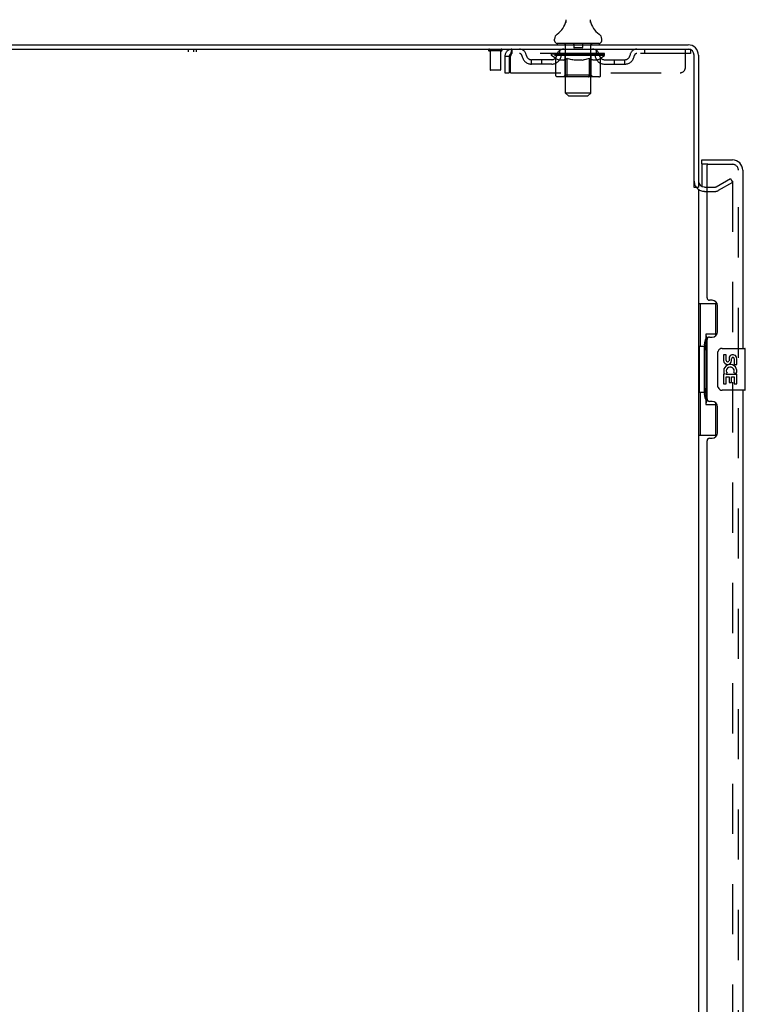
# Model space of a CAD drawing. Header units: inches. Extents: x 0 to 218, y 0 to 141.
# Tile 5 of 114: x 17 to 35, y 70 to 93. Entities that reach past the tile are written whole.
import ezdxf

# ---------------------------------------------------------------- set-up
doc = ezdxf.new("R2010")
doc.units = ezdxf.units.IN
doc.header["$LTSCALE"] = 11.987179
doc.header["$MEASUREMENT"] = 0
doc.linetypes.add('HIDDEN', pattern=[0.2, 0.1, -0.1])
doc.layers.get('0').update_dxf_attribs({"linetype": 'CONTINUOUS'})
for name, color, linetype in [('DEFAULT_2', 8, 'HIDDEN'), ('DOOR_ASSEMBLY', 7, 'CONTINUOUS'), ('WITNESSMARKS', 7, 'CONTINUOUS')]:
    doc.layers.add(name, color=color, linetype=linetype)

msp = doc.modelspace()

# ---------------------------------------------------------------- linework, layer by layer
at = {"color": 7, "linetype": 'Continuous'}
for p, q in [((30.373, 92.949), (30.372, 92.944)), ((30.967, 92.998), (30.968, 93.003)), ((30.967, 92.993), (30.967, 92.998)), ((30.967, 92.988), (30.967, 92.993)), ((30.967, 92.983), (30.967, 92.988)), ((30.968, 92.978), (30.967, 92.983)), ((30.968, 93.008), (30.969, 93.013)), ((30.968, 93.003), (30.968, 93.008)), ((30.968, 92.973), (30.968, 92.978)), ((30.969, 92.968), (30.968, 92.973)), ((30.969, 92.963), (30.969, 92.968)), ((30.97, 92.959), (30.969, 92.963)), ((30.97, 93.018), (30.971, 93.022)), ((30.971, 92.955), (30.97, 92.959)), ((30.11, 92.52), (30.11, 92.56)), ((30.173, 92.451), (30.173, 92.421)), ((31.173, 92.451), (30.173, 92.451)), ((31.173, 92.451), (31.173, 92.421)), ((31.235, 92.52), (31.235, 92.56)), ((33.444, 89.025), (33.548, 89.025))]:
    msp.add_line(p, q, dxfattribs=at)
at = {"color": 3, "linetype": 'Continuous'}
for p, q in [((9.6, 92.421), (33.301, 92.421)), ((9.638, 92.317), (33.301, 92.317)), ((33.444, 89.014), (33.444, 92.175)), ((33.548, 92.175), (33.548, 89.025)), ((33.548, 88.973), (33.548, 15.869)), ((33.69, 89.025), (33.752, 89.025))]:
    msp.add_line(p, q, dxfattribs=at)
at = {"color": 7, "linetype": 'Continuous'}
for points in [[(30.375, 93.022), (30.376, 93.018), (30.377, 93.013), (30.378, 93.008), (30.378, 93.003), (30.379, 92.998), (30.379, 92.993), (30.379, 92.988), (30.379, 92.983), (30.378, 92.978), (30.378, 92.973), (30.377, 92.968), (30.377, 92.963), (30.376, 92.958), (30.374, 92.954), (30.373, 92.949)], [(30.969, 93.013), (30.97, 93.018), (30.971, 93.022)]]:
    msp.add_lwpolyline(points, dxfattribs=at)
for centre, radius, start, end in [((29.875, 93.108), 0.523, 304.6624, 347.2389), ((31.471, 93.108), 0.523, 192.7611, 235.3376), ((30.254, 92.56), 0.144, 124.6624, 180), ((31.092, 92.56), 0.144, 360, 55.3376), ((30.179, 92.52), 0.069, 180, 265), ((31.166, 92.52), 0.069, 275, 360)]:
    msp.add_arc(centre, radius, start, end, dxfattribs=at)
at = {"color": 3, "linetype": 'Continuous'}
for centre, radius, start, end in [((33.301, 92.175), 0.246, 0, 90), ((33.301, 92.175), 0.142, 0, 90), ((33.69, 89.168), 0.142, 180, 270)]:
    msp.add_arc(centre, radius, start, end, dxfattribs=at)
at = {"layer": 'DEFAULT_2', "color": 8, "linetype": 'HIDDEN'}
for p, q in [((30.353, 92.451), (30.353, 92.421)), ((30.568, 92.441), (30.568, 92.361)), ((30.778, 92.441), (30.778, 92.361)), ((30.993, 92.451), (30.993, 92.421)), ((28.836, 92.274), (28.552, 92.274)), ((28.57, 92.274), (28.57, 91.827)), ((28.818, 92.274), (28.818, 91.827)), ((29.09, 92.317), (29.09, 92.213)), ((33.36, 92.213), (29.09, 92.213)), ((30.04, 92.167), (30.04, 92.213)), ((30.049, 92.207), (30.049, 92.213)), ((30.058, 92.203), (30.058, 92.207)), ((30.067, 92.203), (30.067, 92.207)), ((30.068, 92.203), (30.068, 92.207)), ((30.078, 92.207), (30.078, 92.213)), ((30.094, 92.203), (30.094, 92.207)), ((30.096, 92.203), (30.096, 92.207)), ((30.125, 92.207), (30.125, 92.213)), ((30.139, 92.203), (30.139, 92.207)), ((30.142, 92.203), (30.142, 92.207)), ((30.346, 92.206), (30.145, 92.206)), ((30.188, 92.207), (30.188, 92.213)), ((30.189, 92.203), (30.189, 92.206)), ((30.19, 92.203), (30.19, 92.206)), ((30.193, 92.203), (30.193, 92.206)), ((30.2, 92.203), (30.2, 92.207)), ((30.2, 92.203), (30.2, 92.206)), ((30.204, 92.203), (30.204, 92.207)), ((30.207, 92.203), (30.207, 92.207)), ((30.211, 92.203), (30.211, 92.206)), ((30.226, 92.203), (30.226, 92.206)), ((30.235, 92.213), (30.235, 92.317)), ((30.244, 92.203), (30.244, 92.209)), ((30.244, 92.203), (30.244, 92.206)), ((30.264, 92.203), (30.264, 92.206)), ((30.264, 92.203), (30.264, 92.206)), ((30.266, 92.207), (30.266, 92.213)), ((30.276, 92.203), (30.276, 92.207)), ((30.28, 92.203), (30.28, 92.207)), ((30.289, 92.203), (30.289, 92.206)), ((30.3, 92.203), (30.3, 92.211)), ((30.316, 92.203), (30.316, 92.206)), ((30.319, 92.203), (30.319, 92.206)), ((30.346, 92.203), (30.346, 92.206)), ((30.413, 92.206), (30.351, 92.206)), ((30.356, 92.207), (30.356, 92.213)), ((30.363, 92.203), (30.363, 92.207)), ((30.368, 92.203), (30.368, 92.207)), ((30.373, 91.27), (30.373, 92.421)), ((30.374, 92.203), (30.374, 92.212)), ((30.378, 92.203), (30.378, 92.206)), ((30.389, 92.203), (30.389, 92.206)), ((30.413, 92.203), (30.413, 92.206)), ((30.488, 92.206), (30.429, 92.206)), ((30.449, 92.203), (30.449, 92.206)), ((30.456, 92.207), (30.456, 92.213)), ((30.46, 92.203), (30.46, 92.207)), ((30.462, 92.203), (30.462, 92.213)), ((30.465, 92.203), (30.465, 92.207)), ((30.473, 92.203), (30.473, 92.207)), ((30.488, 92.203), (30.488, 92.206)), ((30.568, 92.206), (30.514, 92.206)), ((30.527, 92.203), (30.527, 92.206)), ((30.559, 92.206), (30.673, 92.213)), ((30.563, 92.207), (30.563, 92.213)), ((30.564, 92.213), (30.563, 92.213)), ((30.564, 92.207), (30.564, 92.213)), ((30.564, 92.203), (30.564, 92.207)), ((30.567, 92.203), (30.567, 92.207)), ((30.568, 92.203), (30.568, 92.206)), ((30.569, 92.203), (30.569, 92.207)), ((30.768, 92.351), (30.578, 92.351)), ((30.652, 92.206), (30.604, 92.206)), ((30.609, 92.203), (30.609, 92.206)), ((30.652, 92.203), (30.652, 92.206)), ((30.67, 92.207), (30.67, 92.207)), ((30.67, 92.203), (30.67, 92.207)), ((30.67, 92.203), (30.67, 92.207)), ((30.673, 92.207), (30.673, 92.213)), ((30.673, 92.213), (30.787, 92.206)), ((30.676, 92.203), (30.676, 92.207)), ((30.676, 92.203), (30.676, 92.207)), ((30.676, 92.207), (30.676, 92.207)), ((30.694, 92.203), (30.694, 92.206)), ((30.694, 92.206), (30.742, 92.206)), ((30.736, 92.203), (30.736, 92.206)), ((30.777, 92.203), (30.777, 92.207)), ((30.777, 92.203), (30.777, 92.206)), ((30.778, 92.206), (30.832, 92.206)), ((30.779, 92.203), (30.779, 92.207)), ((30.782, 92.207), (30.782, 92.213)), ((30.782, 92.213), (30.783, 92.213)), ((30.782, 92.203), (30.782, 92.207)), ((30.783, 92.207), (30.783, 92.213)), ((30.819, 92.203), (30.819, 92.206)), ((30.858, 92.203), (30.858, 92.206)), ((30.858, 92.206), (30.917, 92.206)), ((30.873, 92.203), (30.873, 92.207)), ((30.881, 92.203), (30.881, 92.207)), ((30.883, 92.203), (30.883, 92.213)), ((30.886, 92.203), (30.886, 92.207)), ((30.89, 92.207), (30.89, 92.213)), ((30.897, 92.203), (30.897, 92.206)), ((30.933, 92.203), (30.933, 92.206)), ((30.933, 92.206), (30.995, 92.206)), ((30.957, 92.203), (30.957, 92.206)), ((30.968, 92.203), (30.968, 92.206)), ((30.972, 92.203), (30.972, 92.212)), ((30.973, 91.27), (30.973, 92.421)), ((30.978, 92.203), (30.978, 92.207)), ((30.983, 92.203), (30.983, 92.207)), ((30.99, 92.207), (30.99, 92.213)), ((31, 92.203), (31, 92.206)), ((31, 92.206), (31.306, 92.206)), ((31.027, 92.203), (31.027, 92.206)), ((31.03, 92.203), (31.03, 92.206)), ((31.046, 92.203), (31.046, 92.211)), ((31.057, 92.203), (31.057, 92.206)), ((31.066, 92.203), (31.066, 92.207)), ((31.07, 92.203), (31.07, 92.207)), ((31.08, 92.207), (31.08, 92.213)), ((31.081, 92.203), (31.081, 92.206)), ((31.082, 92.203), (31.082, 92.206)), ((31.102, 92.203), (31.102, 92.209)), ((31.102, 92.203), (31.102, 92.206)), ((31.11, 92.213), (31.11, 92.317)), ((31.12, 92.203), (31.12, 92.206)), ((31.135, 92.203), (31.135, 92.206)), ((31.139, 92.203), (31.139, 92.207)), ((31.142, 92.203), (31.142, 92.207)), ((31.146, 92.203), (31.146, 92.207)), ((31.146, 92.203), (31.146, 92.206)), ((31.153, 92.203), (31.153, 92.206)), ((31.156, 92.203), (31.156, 92.206)), ((31.157, 92.203), (31.157, 92.206)), ((31.158, 92.207), (31.158, 92.213)), ((31.185, 92.21), (31.305, 92.211)), ((31.185, 92.206), (31.185, 92.21)), ((31.204, 92.203), (31.204, 92.207)), ((31.207, 92.203), (31.207, 92.207)), ((31.221, 92.207), (31.221, 92.213)), ((31.25, 92.203), (31.25, 92.207)), ((31.252, 92.203), (31.252, 92.207)), ((31.268, 92.207), (31.268, 92.213)), ((31.278, 92.203), (31.278, 92.207)), ((31.279, 92.203), (31.279, 92.207)), ((31.288, 92.203), (31.288, 92.207)), ((31.297, 92.207), (31.297, 92.213)), ((31.305, 92.206), (31.305, 92.211)), ((31.306, 92.167), (31.306, 92.207)), ((32.26, 92.317), (32.26, 92.213)), ((33.235, 91.88), (33.235, 92.317)), ((33.301, 92.317), (33.36, 92.317)), ((33.36, 92.317), (33.36, 92.213)), ((28.923, 92.15), (28.923, 91.755)), ((28.923, 92.15), (29.027, 92.15)), ((29.027, 92.15), (29.027, 91.755)), ((29.057, 91.755), (29.057, 92.15)), ((29.558, 91.962), (29.558, 92.066)), ((30.041, 92.066), (29.558, 92.066)), ((29.808, 91.962), (29.808, 92.066)), ((30.139, 92.097), (30.04, 92.167)), ((31.306, 92.167), (30.04, 92.167)), ((30.058, 92.203), (31.288, 92.203)), ((30.139, 91.692), (30.139, 92.097)), ((30.139, 92.097), (30.153, 92.088)), ((30.167, 92.079), (30.153, 92.088)), ((30.18, 92.072), (30.167, 92.079)), ((30.194, 92.065), (30.18, 92.072)), ((30.207, 92.06), (30.194, 92.065)), ((30.221, 92.055), (30.207, 92.06)), ((30.324, 92.055), (30.221, 92.055)), ((30.324, 92.055), (30.338, 92.06)), ((30.352, 92.065), (30.338, 92.06)), ((30.365, 92.072), (30.351, 92.065)), ((30.36, 91.695), (30.36, 92.164)), ((30.379, 92.08), (30.365, 92.072)), ((30.393, 92.088), (30.379, 92.079)), ((30.407, 92.097), (30.392, 92.088)), ((30.407, 91.692), (30.407, 92.097)), ((30.407, 92.097), (30.435, 92.088)), ((30.464, 92.079), (30.435, 92.088)), ((30.492, 92.072), (30.463, 92.079)), ((30.519, 92.065), (30.491, 92.072)), ((30.547, 92.06), (30.519, 92.065)), ((30.574, 92.055), (30.546, 92.06)), ((30.772, 92.055), (30.574, 92.055)), ((30.772, 92.055), (30.8, 92.06)), ((30.828, 92.065), (30.8, 92.06)), ((30.856, 92.072), (30.828, 92.065)), ((30.884, 92.08), (30.856, 92.072)), ((30.913, 92.089), (30.884, 92.08)), ((30.942, 92.098), (30.913, 92.088)), ((30.942, 91.692), (30.942, 92.098)), ((30.942, 92.098), (30.957, 92.088)), ((30.971, 92.08), (30.957, 92.088)), ((30.986, 92.072), (30.971, 92.08)), ((30.986, 91.695), (30.986, 92.164)), ((31, 92.065), (30.986, 92.072)), ((31.014, 92.06), (31, 92.065)), ((31.028, 92.055), (31.014, 92.06)), ((31.122, 92.055), (31.028, 92.055)), ((31.122, 92.055), (31.137, 92.06)), ((31.151, 92.065), (31.136, 92.06)), ((31.165, 92.072), (31.151, 92.065)), ((31.18, 92.08), (31.165, 92.072)), ((31.195, 92.089), (31.18, 92.08)), ((31.209, 92.099), (31.194, 92.089)), ((31.209, 92.099), (31.306, 92.167)), ((31.209, 91.692), (31.209, 92.099)), ((31.305, 92.066), (31.788, 92.066)), ((31.538, 91.962), (31.538, 92.066)), ((31.788, 91.962), (31.788, 92.066)), ((28.808, 91.817), (28.58, 91.817)), ((28.923, 91.755), (29.027, 91.755)), ((29.057, 91.755), (33.11, 91.755)), ((30.041, 91.962), (29.558, 91.962)), ((31.305, 91.962), (31.788, 91.962)), ((31.167, 91.655), (30.182, 91.655)), ((30.36, 91.695), (30.32, 91.655)), ((30.986, 91.695), (30.36, 91.695)), ((30.418, 91.659), (30.416, 91.662)), ((30.423, 91.656), (30.42, 91.657)), ((30.425, 91.655), (30.423, 91.656)), ((30.428, 91.655), (30.425, 91.655)), ((30.986, 91.695), (31.026, 91.655)), ((30.442, 91.201), (30.373, 91.27)), ((30.973, 91.27), (30.373, 91.27)), ((30.904, 91.201), (30.973, 91.27)), ((30.442, 91.201), (30.904, 91.201)), ((33.969, 89.03), (34.309, 89.226)), ((34.309, 89.226), (34.361, 89.136)), ((34.361, 89.156), (34.361, 15.687)), ((33.69, 88.921), (33.952, 88.921)), ((33.752, 89.025), (33.952, 89.025)), ((34.361, 89.136), (34.021, 88.94))]:
    msp.add_line(p, q, dxfattribs=at)
for points in [[(29.09, 92.317), (29.088, 92.316), (29.085, 92.313), (29.083, 92.308), (29.081, 92.301), (29.078, 92.292), (29.076, 92.281), (29.073, 92.268), (29.071, 92.254), (29.069, 92.239), (29.066, 92.223), (29.064, 92.205), (29.062, 92.187), (29.059, 92.169), (29.057, 92.15)], [(29.09, 92.213), (29.088, 92.213), (29.085, 92.212), (29.083, 92.21), (29.081, 92.207), (29.078, 92.204), (29.076, 92.2), (29.073, 92.195), (29.071, 92.19), (29.069, 92.184), (29.066, 92.178), (29.064, 92.171), (29.062, 92.164), (29.059, 92.157), (29.057, 92.15)], [(30.182, 91.655), (30.177, 91.655), (30.172, 91.656), (30.167, 91.657), (30.162, 91.659), (30.157, 91.662), (30.153, 91.665), (30.149, 91.668), (30.146, 91.672), (30.143, 91.677), (30.141, 91.682), (30.139, 91.687), (30.139, 91.692)], [(30.407, 91.682), (30.407, 91.687), (30.407, 91.692)], [(30.409, 91.677), (30.407, 91.682), (30.407, 91.687), (30.407, 91.692)], [(30.42, 91.657), (30.418, 91.659), (30.416, 91.662), (30.413, 91.665), (30.412, 91.668), (30.41, 91.672), (30.409, 91.677)], [(30.413, 91.665), (30.412, 91.668), (30.41, 91.672)], [(30.92, 91.655), (30.923, 91.655), (30.926, 91.656), (30.928, 91.657), (30.93, 91.659), (30.933, 91.662), (30.935, 91.665), (30.937, 91.668), (30.939, 91.672), (30.94, 91.677), (30.941, 91.682), (30.942, 91.687), (30.942, 91.692)], [(31.167, 91.655), (31.172, 91.655), (31.177, 91.656), (31.182, 91.657), (31.187, 91.659), (31.191, 91.662), (31.196, 91.665), (31.2, 91.668), (31.203, 91.672), (31.206, 91.677), (31.208, 91.682), (31.209, 91.687), (31.209, 91.692)], [(34.343, 89.176), (34.343, 89.176), (34.341, 89.176), (34.339, 89.175), (34.337, 89.175), (34.335, 89.174)], [(34.347, 89.175), (34.345, 89.176), (34.343, 89.176)], [(34.347, 89.175), (34.349, 89.175), (34.351, 89.174), (34.352, 89.173), (34.354, 89.171), (34.355, 89.17), (34.357, 89.168), (34.358, 89.166), (34.359, 89.164), (34.36, 89.162), (34.36, 89.16), (34.36, 89.158), (34.361, 89.156)]]:
    msp.add_lwpolyline(points, dxfattribs=at)
for centre, radius, start, end in [((30.179, 92.52), 0.069, 265, 270), ((30.343, 92.421), 0.03, 0, 90), ((30.558, 92.441), 0.01, 0, 90), ((30.788, 92.441), 0.01, 90, 180), ((31.003, 92.421), 0.03, 90, 180), ((31.166, 92.52), 0.069, 270, 275), ((28.552, 92.296), 0.0215, 90, 270), ((28.836, 92.296), 0.0215, 270, 90), ((29.09, 92.15), 0.167, 90, 180), ((29.09, 92.15), 0.063, 90, 180), ((29.269, 92.15), 0.167, 8.0716, 90), ((29.27, 92.151), 0.0625, 7.9863, 90), ((30.33, 92.15), 0.167, 90, 171.9284), ((30.33, 92.151), 0.0625, 90, 172.0137), ((30.578, 92.361), 0.01, 180, 270), ((30.768, 92.361), 0.01, 270, 360), ((31.015, 92.15), 0.167, 8.0716, 90), ((31.016, 92.151), 0.0625, 7.9863, 90), ((32.077, 92.15), 0.167, 90, 171.9284), ((32.076, 92.151), 0.0625, 90, 172.0137), ((29.558, 92.191), 0.229, 187.9863, 270), ((29.558, 92.191), 0.125, 188.0716, 270), ((30.041, 92.191), 0.125, 270, 351.9284), ((30.041, 92.191), 0.229, 270, 352.0137), ((30.32, 92.164), 0.0398, 0, 90), ((31.026, 92.164), 0.0398, 90, 180), ((31.305, 92.191), 0.229, 187.9863, 270), ((31.305, 92.191), 0.125, 188.0716, 270), ((31.788, 92.191), 0.125, 270, 351.9284), ((31.788, 92.191), 0.229, 270, 352.0137), ((28.58, 91.827), 0.01, 180, 270), ((28.808, 91.827), 0.01, 270, 360), ((33.11, 91.88), 0.125, 270, 360), ((33.69, 89.168), 0.246, 180, 270), ((33.952, 89.058), 0.033, 270, 300), ((33.952, 89.058), 0.137, 270, 300)]:
    msp.add_arc(centre, radius, start, end, dxfattribs=at)
for centre, major_axis, ratio, start_param, end_param in [((30.673, 92.213), (0.633, 0.007), 0.05963, 2.96643, 3.140963), ((30.02, 92.201), (0.198, 0), 0.060556, 0.430652, 1.470503), ((30.673, 92.213), (0.633, 0), 0.060556, -3.141593, -2.96706), ((30.02, 92.195), (0.198, 0.002), 0.05963, 1.376596, 1.469874), ((30.673, 92.213), (0.633, 0.013), 0.05688, 2.791345, 2.965878), ((29.996, 92.201), (0.198, 0.002), 0.05963, 0.25549, 1.295341), ((30.064, 92.201), (0.198, -0.002), 0.05963, 0.605815, 1.645666), ((30.673, 92.213), (0.633, -0.007), 0.05963, -2.96643, -2.791898), ((30.064, 92.195), (0.198, 0), 0.060556, 1.551758, 1.645036), ((29.996, 92.195), (0.198, 0.004), 0.05688, 1.20151, 1.294789), ((30.065, 92.197), (0.164, 0.002), 0.05963, 1.065228, 1.614276), ((30.046, 92.197), (0.164, 0.003), 0.05688, 0.890143, 1.43919), ((30.103, 92.197), (0.164, 0), 0.060556, 1.240391, 1.789438), ((30.673, 92.213), (0.633, 0.019), 0.052395, 2.616403, 2.790936), ((29.992, 92.201), (0.198, 0.004), 0.05688, 0.080405, 1.120256), ((30.127, 92.201), (0.198, -0.004), 0.05688, 0.7809, 1.820751), ((30.673, 92.213), (0.633, -0.013), 0.05688, -2.791345, -2.616812), ((30.127, 92.195), (0.198, -0.002), 0.05963, 1.72692, 1.820198), ((29.992, 92.195), (0.198, 0.006), 0.052395, 1.026568, 1.119847), ((30.045, 92.197), (0.164, 0.005), 0.052395, 0.715201, 1.264248), ((30.159, 92.197), (0.164, -0.002), 0.05963, 1.415553, 1.9646), ((30.673, 92.213), (0.633, 0.025), 0.046319, 2.441654, 2.616187), ((30.206, 92.201), (0.198, -0.006), 0.052395, 0.955842, 1.995693), ((30.009, 92.201), (0.198, 0.006), 0.052395, -0.094537, 0.945314), ((30.673, 92.213), (0.633, -0.019), 0.052395, -2.616403, -2.44187), ((30.206, 92.195), (0.198, -0.004), 0.05688, 1.902006, 1.995284), ((30.009, 92.195), (0.198, 0.008), 0.046319, 0.851819, 0.945098), ((30.063, 92.197), (0.164, 0.006), 0.046319, 0.540452, 1.089499), ((30.23, 92.197), (0.164, -0.003), 0.05688, 1.590638, 2.139686), ((30.673, 92.213), (0.633, 0.029), 0.038841, 2.267123, 2.441656), ((30.299, 92.201), (0.198, -0.008), 0.046319, 1.130591, 2.170442), ((30.046, 92.201), (0.198, 0.008), 0.046319, -0.269286, 0.770565), ((30.673, 92.213), (0.633, -0.025), 0.046319, -2.441654, -2.267121), ((30.299, 92.195), (0.198, -0.006), 0.052395, 2.076947, 2.170226), ((30.046, 92.195), (0.198, 0.009), 0.038841, 0.677289, 0.770567), ((30.1, 92.197), (0.164, 0.008), 0.038841, 0.365921, 0.914969), ((30.315, 92.197), (0.164, -0.005), 0.052395, 1.76558, 2.314627), ((30.673, 92.213), (0.633, 0.033), 0.030195, 2.09281, 2.267343), ((30.404, 92.201), (0.198, -0.009), 0.038841, 1.305122, 2.344973), ((30.102, 92.201), (0.198, 0.009), 0.038841, -0.443817, 0.596034), ((30.673, 92.213), (0.633, -0.029), 0.038841, -2.267123, -2.092591), ((30.404, 92.195), (0.198, -0.008), 0.046319, 2.251696, 2.344975), ((30.102, 92.195), (0.198, 0.01), 0.030195, 0.502975, 0.596254), ((30.155, 92.197), (0.164, 0.009), 0.030195, 0.191608, 0.740655), ((30.41, 92.197), (0.164, -0.006), 0.046319, 1.940329, 2.489376), ((30.176, 92.201), (0.198, 0.01), 0.030195, -0.61813, 0.421721), ((30.673, 92.213), (0.633, 0.036), 0.020645, 1.918687, 2.09322), ((30.517, 92.201), (0.198, -0.01), 0.030195, 1.479435, 2.519286), ((30.673, 92.213), (0.633, -0.033), 0.030195, -2.09281, -1.918277), ((30.517, 92.195), (0.198, -0.009), 0.038841, 2.426227, 2.519505), ((30.176, 92.195), (0.198, 0.011), 0.020645, 0.328852, 0.422131), ((30.225, 92.197), (0.164, 0.009), 0.020645, 0.017485, 0.566532), ((30.514, 92.197), (0.164, -0.008), 0.038841, 2.11486, 2.663907), ((30.264, 92.201), (0.198, 0.011), 0.020645, -0.792253, 0.247598), ((30.673, 92.213), (0.633, 0.038), 0.010478, 1.744704, 1.919237), ((30.635, 92.201), (0.198, -0.011), 0.020645, 1.653558, 2.693409), ((30.673, 92.213), (0.633, -0.036), 0.020645, -1.918687, -1.744154), ((30.635, 92.195), (0.198, -0.01), 0.030195, 2.60054, 2.693819), ((30.264, 92.195), (0.198, 0.012), 0.010478, 0.154869, 0.248148), ((30.308, 92.197), (0.164, 0.01), 0.010478, 6.126688, 6.675735), ((30.622, 92.197), (0.164, -0.009), 0.030195, 2.289173, 2.83822), ((30.365, 92.201), (0.198, 0.012), 0.010478, -0.966236, -0.000846), ((30.754, 92.201), (0.198, -0.012), 0.010478, 1.827541, 2.867392), ((30.673, 92.213), (0.633, -0.038), 0.010478, -1.744704, -1.570171), ((30.754, 92.195), (0.198, -0.011), 0.020645, 2.774664, 2.867942), ((30.732, 92.197), (0.164, -0.009), 0.020645, 2.463296, 3.012344), ((30.592, 92.201), (0.198, 0.012), 0.010478, 0.274201, 1.314052), ((30.506, 92.197), (0.164, 0.01), 0.010478, -0.000483, 0.504314), ((30.476, 92.195), (0.198, 0.012), 0.010478, 0.099668, 0.192946), ((30.673, 92.213), (0.633, 0.038), 0.010478, -1.571421, -1.396888), ((30.87, 92.195), (0.198, -0.012), 0.010478, 2.948646, 3.041925), ((30.84, 92.197), (0.164, -0.01), 0.010478, 2.637279, 3.142076), ((30.711, 92.201), (0.198, 0.011), 0.020645, 0.448184, 1.488034), ((30.614, 92.197), (0.164, 0.009), 0.020645, 0.129249, 0.678296), ((30.592, 92.195), (0.198, 0.011), 0.020645, 0.273651, 0.366929), ((30.981, 92.201), (0.198, -0.012), 0.010478, -3.140747, -2.175357), ((30.673, 92.213), (0.633, 0.036), 0.020645, -1.397439, -1.222906), ((30.673, 92.213), (0.633, -0.038), 0.010478, 1.222355, 1.396888), ((30.829, 92.201), (0.198, 0.01), 0.030195, 0.622307, 1.662158), ((30.724, 92.197), (0.164, 0.009), 0.030195, 0.303372, 0.852419), ((31.038, 92.197), (0.164, -0.01), 0.010478, 2.749043, 3.29809), ((31.082, 92.201), (0.198, -0.011), 0.020645, 2.893995, 3.933846), ((30.711, 92.195), (0.198, 0.01), 0.030195, 0.447774, 0.541052), ((31.082, 92.195), (0.198, -0.012), 0.010478, 2.893445, 2.986723), ((30.942, 92.201), (0.198, 0.009), 0.038841, 0.79662, 1.836471), ((30.673, 92.213), (0.633, 0.033), 0.030195, -1.223315, -1.048783), ((30.673, 92.213), (0.633, -0.036), 0.020645, 1.048373, 1.222906), ((30.832, 92.197), (0.164, 0.008), 0.038841, 0.477686, 1.026733), ((31.121, 92.197), (0.164, -0.009), 0.020645, 2.57506, 3.124108), ((31.17, 92.201), (0.198, -0.01), 0.030195, 2.719872, 3.759723), ((31.047, 92.201), (0.198, 0.008), 0.046319, 0.971151, 2.011002), ((30.829, 92.195), (0.198, 0.009), 0.038841, 0.622087, 0.715366), ((31.17, 92.195), (0.198, -0.011), 0.020645, 2.719462, 2.812741), ((30.673, 92.213), (0.633, 0.029), 0.038841, -1.049002, -0.874469), ((30.673, 92.213), (0.633, -0.033), 0.030195, 0.87425, 1.048783), ((30.936, 92.197), (0.164, 0.006), 0.046319, 0.652216, 1.201263), ((31.14, 92.201), (0.198, 0.006), 0.052395, 1.1459, 2.185751), ((31.191, 92.197), (0.164, -0.009), 0.030195, 2.400937, 2.949985), ((31.244, 92.201), (0.198, -0.009), 0.038841, 2.545558, 3.585409), ((31.031, 92.197), (0.164, 0.005), 0.052395, 0.826965, 1.376012), ((30.942, 92.195), (0.198, 0.008), 0.046319, 0.796618, 0.889896), ((31.244, 92.195), (0.198, -0.01), 0.030195, 2.545339, 2.638617), ((31.219, 92.201), (0.198, 0.004), 0.05688, 1.320842, 2.360692), ((30.673, 92.213), (0.633, 0.025), 0.046319, -0.874471, -0.699939), ((30.673, 92.213), (0.633, -0.029), 0.038841, 0.699936, 0.874469), ((31.3, 92.201), (0.198, -0.008), 0.046319, 2.371028, 3.410879), ((31.246, 92.197), (0.164, -0.008), 0.038841, 2.226624, 2.775671), ((31.282, 92.201), (0.198, 0.002), 0.05963, 1.495927, 2.535778), ((31.116, 92.197), (0.164, 0.003), 0.05688, 1.001907, 1.550954), ((31.337, 92.201), (0.198, -0.006), 0.052395, 2.196279, 3.23613), ((31.283, 92.197), (0.164, -0.006), 0.046319, 2.052093, 2.601141), ((31.047, 92.195), (0.198, 0.006), 0.052395, 0.971367, 1.064645), ((31.326, 92.201), (0.198, 0), 0.060556, 2.364024, 2.71094), ((31.3, 92.195), (0.198, -0.009), 0.038841, 2.371026, 2.464304), ((31.354, 92.201), (0.198, -0.004), 0.05688, 2.021337, 3.061188), ((30.673, 92.213), (0.633, 0.019), 0.052395, -0.699723, -0.52519), ((30.673, 92.213), (0.633, -0.025), 0.046319, 0.525406, 0.699939), ((31.35, 92.201), (0.198, -0.002), 0.05963, 1.846251, 2.886102), ((31.187, 92.197), (0.164, 0.002), 0.05963, 1.176993, 1.72604), ((31.301, 92.197), (0.164, -0.005), 0.052395, 1.877344, 2.426392), ((31.243, 92.197), (0.164, 0), 0.060556, 1.352155, 1.901202), ((31.3, 92.197), (0.164, -0.003), 0.05688, 1.702402, 2.25145), ((31.281, 92.197), (0.164, -0.002), 0.05963, 1.527317, 2.076364), ((31.14, 92.195), (0.198, 0.004), 0.05688, 1.146309, 1.239587), ((31.337, 92.195), (0.198, -0.008), 0.046319, 2.196495, 2.289773), ((30.673, 92.213), (0.633, 0.013), 0.05688, -0.524781, -0.350248), ((30.673, 92.213), (0.633, -0.019), 0.052395, 0.350657, 0.52519), ((31.326, 92.195), (0.198, -0.002), 0.05963, 1.764997, 1.971333), ((31.219, 92.195), (0.198, 0.002), 0.05963, 1.321394, 1.414673), ((31.354, 92.195), (0.198, -0.006), 0.052395, 2.021746, 2.115024), ((30.673, 92.213), (0.633, 0.007), 0.05963, -0.349695, -0.175162), ((30.673, 92.213), (0.633, -0.013), 0.05688, 0.175715, 0.350248), ((31.282, 92.195), (0.198, 0), 0.060556, 1.496556, 1.589835), ((31.35, 92.195), (0.198, -0.004), 0.05688, 1.846804, 1.940083), ((30.673, 92.213), (0.633, -0.007), 0.05963, 6.27665, 6.458348), ((30.673, 92.213), (0.633, 0), 0.060556, -0.174533, -0.058352)]:
    msp.add_ellipse(centre, major_axis=major_axis, ratio=ratio, start_param=start_param, end_param=end_param, dxfattribs=at)
at = {"layer": 'DOOR_ASSEMBLY', "color": 7, "linetype": 'Continuous'}
for p, q in [((33.627, 89.567), (33.627, 89.671)), ((33.627, 89.547), (33.627, 89.04)), ((33.548, 86.246), (33.989, 86.246)), ((33.587, 86.246), (33.587, 85.221)), ((33.952, 86.246), (33.952, 85.466)), ((33.725, 85.511), (33.725, 83.831)), ((33.952, 85.511), (33.725, 85.511)), ((33.565, 85.221), (33.565, 84.121)), ((33.565, 85.221), (33.688, 85.221)), ((33.688, 85.252), (33.688, 85.272)), ((33.688, 84.121), (33.688, 85.221)), ((34.111, 85.171), (34.651, 85.171)), ((34.666, 84.186), (34.666, 85.156)), ((34.011, 84.271), (34.011, 85.071)), ((34.149, 85.017), (34.149, 84.881)), ((34.212, 85.017), (34.149, 85.017)), ((34.212, 84.881), (34.212, 85.017)), ((34.277, 84.943), (34.277, 84.874)), ((34.337, 84.881), (34.337, 84.923)), ((34.4, 84.923), (34.4, 84.786)), ((34.463, 84.786), (34.463, 84.923)), ((34.4, 84.786), (34.463, 84.786)), ((34.149, 84.556), (34.149, 84.325)), ((34.167, 84.556), (34.149, 84.556)), ((34.201, 84.556), (34.229, 84.575)), ((34.201, 84.556), (34.463, 84.556)), ((34.212, 84.325), (34.212, 84.493)), ((34.212, 84.493), (34.277, 84.493)), ((34.277, 84.493), (34.277, 84.357)), ((34.337, 84.357), (34.337, 84.493)), ((34.337, 84.493), (34.4, 84.493)), ((34.392, 84.592), (34.45, 84.567)), ((34.4, 84.493), (34.4, 84.325)), ((34.463, 84.325), (34.463, 84.556)), ((34.149, 84.325), (34.212, 84.325)), ((34.277, 84.357), (34.337, 84.357)), ((34.4, 84.325), (34.463, 84.325)), ((33.565, 84.121), (33.688, 84.121)), ((33.587, 84.121), (33.587, 83.096)), ((33.688, 84.071), (33.688, 84.091)), ((34.651, 84.171), (34.111, 84.171)), ((33.725, 83.831), (33.952, 83.831)), ((33.952, 83.876), (33.952, 83.096)), ((33.548, 83.096), (33.989, 83.096))]:
    msp.add_line(p, q, dxfattribs=at)
at = {"layer": 'DOOR_ASSEMBLY', "color": 3, "linetype": 'Continuous'}
for p, q in [((33.627, 89.671), (34.359, 89.671)), ((33.752, 86.379), (33.752, 89.547)), ((34.606, 89.425), (34.606, 85.171)), ((33.872, 86.319), (33.812, 86.319)), ((34.002, 85.569), (34.002, 86.189)), ((33.812, 85.439), (33.872, 85.439)), ((33.752, 83.964), (33.752, 85.379)), ((34.606, 84.171), (34.606, 63.671)), ((33.872, 83.904), (33.812, 83.904)), ((34.002, 83.154), (34.002, 83.774)), ((33.752, 64.879), (33.752, 82.964)), ((33.812, 83.024), (33.872, 83.024))]:
    msp.add_line(p, q, dxfattribs=at)
at = {"layer": 'DOOR_ASSEMBLY', "color": 8, "linetype": 'HIDDEN'}
for p, q in [((33.772, 89.567), (33.627, 89.567)), ((33.772, 89.567), (34.359, 89.567)), ((34.502, 15.418), (34.502, 89.425))]:
    msp.add_line(p, q, dxfattribs=at)
at = {"layer": 'DOOR_ASSEMBLY', "color": 7, "linetype": 'Continuous'}
for points in [[(33.725, 85.488), (33.725, 85.484), (33.726, 85.481), (33.727, 85.477), (33.728, 85.472), (33.73, 85.467), (33.732, 85.462), (33.734, 85.457), (33.737, 85.451), (33.74, 85.444), (33.744, 85.437), (33.749, 85.43), (33.753, 85.422), (33.759, 85.414), (33.761, 85.41)], [(34.011, 85.071), (34.011, 85.078), (34.012, 85.084), (34.013, 85.09), (34.014, 85.096), (34.016, 85.102), (34.018, 85.107)], [(34.018, 84.235), (34.016, 84.241), (34.014, 84.247), (34.013, 84.253), (34.012, 84.259), (34.011, 84.265), (34.011, 84.271)], [(33.761, 83.932), (33.759, 83.929), (33.753, 83.92), (33.749, 83.913), (33.744, 83.905), (33.74, 83.898), (33.737, 83.892), (33.734, 83.886), (33.732, 83.88), (33.73, 83.875), (33.728, 83.87), (33.727, 83.866), (33.726, 83.862), (33.725, 83.858), (33.725, 83.855)]]:
    msp.add_lwpolyline(points, dxfattribs=at)
at = {"layer": 'DOOR_ASSEMBLY', "color": 3, "linetype": 'Continuous'}
for centre, radius, start, end in [((34.359, 89.425), 0.246, 0, 90), ((33.772, 89.547), 0.02, 90, 180), ((33.812, 86.379), 0.06, 180, 270), ((33.872, 86.189), 0.13, 0, 90), ((33.812, 85.379), 0.06, 90, 180), ((33.872, 85.569), 0.13, 270, 360), ((33.812, 83.964), 0.06, 180, 270), ((33.872, 83.774), 0.13, 0, 90), ((33.872, 83.154), 0.13, 270, 360), ((33.812, 82.964), 0.06, 90, 180)]:
    msp.add_arc(centre, radius, start, end, dxfattribs=at)
at = {"layer": 'DOOR_ASSEMBLY', "color": 7, "linetype": 'Continuous'}
for centre, radius, start, end in [((33.647, 89.547), 0.02, 90, 180), ((34.111, 85.071), 0.1, 90, 158.7946), ((34.651, 85.156), 0.015, 0, 90), ((34.369, 84.923), 0.0943, 68.6999, 167.4338), ((34.369, 84.923), 0.0314, 0, 180.0485), ((34.369, 84.923), 0.0943, 0, 68.6704), ((34.303, 84.629), 0.154, 161.4199, 206.1963), ((34.243, 84.881), 0.0943, 180, 360), ((34.306, 84.629), 0.157, 336.5966, 161.8791), ((34.306, 84.629), 0.0943, 336.5966, 215.1122), ((34.243, 84.881), 0.0314, 180, 261.2295), ((34.242, 84.886), 0.0362, 263.4285, 341.7628), ((34.306, 84.629), 0.157, 205.737, 207.8532), ((34.111, 84.271), 0.1, 201.205, 270), ((34.651, 84.186), 0.015, 270, 360)]:
    msp.add_arc(centre, radius, start, end, dxfattribs=at)
at = {"layer": 'DOOR_ASSEMBLY', "color": 8, "linetype": 'HIDDEN'}
msp.add_arc((34.359, 89.425), 0.142, 0, 90, dxfattribs=at)
at = {"layer": 'DOOR_ASSEMBLY', "color": 7, "linetype": 'Continuous'}
for centre, start_param, end_param in [((33.792, 85.262), 0.699287, 1.51401), ((33.792, 85.262), -4.655602, -3.84088), ((33.792, 84.081), 0.699287, 1.51401), ((33.792, 84.081), -4.655602, -3.84088)]:
    msp.add_ellipse(centre, major_axis=(0, 0.18), ratio=0.579493, start_param=start_param, end_param=end_param, dxfattribs=at)
at = {"layer": 'WITNESSMARKS', "color": 40, "linetype": 'Continuous'}
for p, q in [((21.36, 92.317), (21.36, 92.255)), ((21.485, 92.317), (21.485, 92.255)), ((21.548, 92.317), (21.548, 92.255))]:
    msp.add_line(p, q, dxfattribs=at)

doc.saveas('drawing.dxf')
